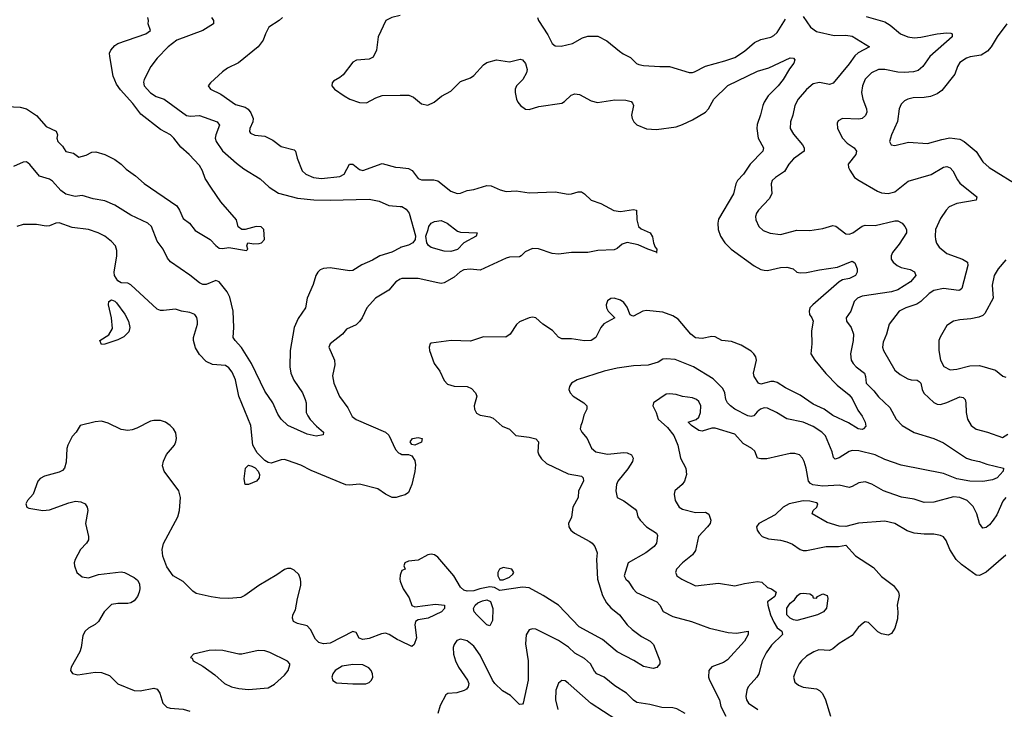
# Model space of a CAD drawing. Header units: inches. Extents: x 2001573 to 2220545, y 644482 to 846830.
# Tile 91 of 256: x 2037668 to 2043702, y 723232 to 727456. Entities that reach past the tile are written whole.
import ezdxf

# ---------------------------------------------------------------- set-up
doc = ezdxf.new("R2010")
doc.units = ezdxf.units.IN
doc.header["$MEASUREMENT"] = 0
doc.layers.add('C0732', color=7, linetype='Continuous')
doc.layers.add('C0742', color=7, linetype='Continuous')

msp = doc.modelspace()

# ---------------------------------------------------------------- linework, layer by layer
at = {"layer": 'C0732', "color": 5}
for points, elevation in [([(2040000, 727481.4), (2039948.2, 727470), (2039911.7, 727450), (2039865, 727350), (2039855, 727270), (2039834.7, 727225.3), (2039810, 727214), (2039731.6, 727208.4), (2039710, 727196.1), (2039650, 727118.5), (2039630, 727101), (2039590, 727079.5), (2039582.4, 727070), (2039581.6, 727050), (2039597.3, 727030), (2039655.6, 726990), (2039690.2, 726970), (2039750, 726948.1), (2039792.6, 726947.4), (2039850, 726977.3), (2039890, 726990.8), (2040000, 726993.6)], 420), ([(2037590, 726924.7), (2037670, 726920.5), (2037710, 726909.6), (2037770, 726868.4), (2037830, 726801.7), (2037892.1, 726772.1), (2037899.1, 726750), (2037896.1, 726730), (2037901.4, 726710), (2037930, 726681.7), (2037950, 726649), (2037997.3, 726637.3), (2038030, 726614.5), (2038074.4, 726625.6), (2038110, 726645.2), (2038134, 726646), (2038190, 726629.5), (2038250, 726599.6), (2038290, 726571), (2038320.1, 726540.1), (2038378.5, 726498.5), (2038430, 726453.5), (2038630, 726315), (2038647.8, 726290), (2038670, 726238.8), (2038708.9, 726208.9), (2038744.3, 726164.3), (2038835.8, 726110), (2038870, 726071.8), (2038890, 726056.2), (2038910, 726053.6), (2038950, 726059.7), (2039057.1, 726042.9), (2039066, 726050), (2039059.1, 726070), (2039066, 726090), (2039103.3, 726083.3), (2039134.9, 726085.1), (2039150.3, 726089.6), (2039168, 726110), (2039164, 726170), (2039147.9, 726187.9), (2039118, 726190), (2039050, 726170.5), (2039030, 726170.8), (2039007.3, 726187.3), (2038997.3, 726230), (2038900.5, 726340.5), (2038843.1, 726423.1), (2038804.1, 726484.1), (2038789.2, 726530), (2038770, 726563.1), (2038706.7, 726630), (2038655.1, 726675.1), (2038612.9, 726730), (2038591.4, 726750), (2038530, 726783.8), (2038410, 726877.5), (2038362.3, 726942.3), (2038285.4, 727025.4), (2038260.3, 727060.3), (2038241.4, 727110), (2038219.4, 727230), (2038219, 727250), (2038226.3, 727270), (2038250, 727297.5), (2038270.3, 727310), (2038440.3, 727370), (2038470.4, 727390), (2038454.9, 727430), (2038457.1, 727450), (2038452.7, 727470)], 340), ([(2038842.4, 727470), (2038855.5, 727450), (2038854.9, 727430), (2038790, 727389.2), (2038630.4, 727330), (2038577.1, 727290), (2038510, 727220.7), (2038472, 727170), (2038430.3, 727090), (2038426.3, 727073.7), (2038431.1, 727050), (2038470, 727007.1), (2038505.3, 726985.3), (2038552.6, 726970), (2038690, 726869.5), (2038715.6, 726864.5), (2038770, 726868.8), (2038877.4, 726830), (2038892.9, 726810), (2038869.3, 726750), (2038865.6, 726730), (2038871.3, 726710), (2038910, 726651.7), (2038996.1, 726576.1), (2039042.3, 726542.3), (2039142, 726482), (2039196.5, 726430), (2039254.2, 726394.2), (2039370, 726362.3), (2039470, 726351.5), (2039570.4, 726349.6), (2039810, 726357.5), (2039870, 726345), (2039930, 726318.5), (2040000, 726312.1)], 360), ([(2039278.4, 727470), (2039257.6, 727450), (2039195.5, 727410), (2039173.4, 727370), (2039159.1, 727330), (2039130, 727289.3), (2039008.9, 727191.1), (2038941.6, 727158.4), (2038910, 727136.2), (2038836.3, 727070), (2038823, 727050), (2038836.3, 727030), (2038900.1, 727000.1), (2038990, 726936.5), (2039050, 726919.6), (2039067.5, 726907.5), (2039084.5, 726884.5), (2039097.7, 726850), (2039096.5, 726830), (2039077.4, 726790), (2039075.3, 726770), (2039081.4, 726761.4), (2039108.1, 726748.1), (2039170, 726743.2), (2039218.9, 726718.9), (2039270, 726679.6), (2039350, 726658.9), (2039358.3, 726650), (2039368.2, 726608.2), (2039398.3, 726530), (2039421.6, 726510), (2039468.8, 726488.8), (2039517, 726483), (2039630, 726495.1), (2039655.9, 726510), (2039690, 726571.6), (2039710, 726570.2), (2039750, 726538.2), (2039770, 726533), (2039890, 726575.5), (2039970, 726553.4), (2040000, 726550.1)], 380), ([(2040000, 726059.4), (2039947.7, 726032.3), (2039874, 726010), (2039830, 725982.4), (2039764.7, 725955.3), (2039710, 725920.5), (2039690, 725918.5), (2039570, 725936.1), (2039530, 725932), (2039510, 725923.5), (2039494.4, 725910), (2039483.2, 725890), (2039465.6, 725834.4), (2039428.9, 725750), (2039418.4, 725690), (2039374.4, 725625.6), (2039349.1, 725570.9), (2039325.2, 725430), (2039323.8, 725330), (2039329.4, 725290), (2039348.4, 725248.4), (2039400.2, 725170), (2039418, 725130), (2039423.7, 725110), (2039424.4, 725050), (2039432.7, 725030), (2039447.5, 725007.5), (2039486.4, 724966.4), (2039530.4, 724930), (2039526.8, 724913.2), (2039485.2, 724905.2), (2039430, 724916.3), (2039311.1, 724971.1), (2039269.6, 725010), (2039250, 725039.3), (2039219.8, 725110), (2039170, 725179.7), (2039089.1, 725349.2), (2039027.4, 725447.4), (2038988.4, 725490), (2038976.9, 725510), (2038979.7, 725570), (2038975.8, 725670), (2038956.2, 725756.2), (2038938.9, 725790), (2038890.7, 725850), (2038870, 725859.1), (2038810, 725833.6), (2038790, 725834.6), (2038770, 725843.2), (2038710, 725891.9), (2038592.6, 725972.6), (2038574.2, 725994.2), (2038546.6, 726050), (2038510, 726099), (2038474.7, 726190), (2038454, 726210), (2038350, 726258.4), (2038250, 726319.2), (2038190, 726346), (2038117.8, 726357.8), (2038050, 726379.7), (2038007.9, 726372.1), (2037950, 726386.5), (2037919.8, 726410), (2037870, 726467.2), (2037850, 726479.1), (2037790, 726497.4), (2037730, 726569.7), (2037710, 726584.5), (2037690, 726582.2), (2037630, 726556)], 360), ([(2040000, 724537.7), (2039974, 724530), (2039950, 724528.6), (2039910, 724548.9), (2039863.3, 724583.3), (2039750, 724611.6), (2039690, 724604.6), (2039666.7, 724606.7), (2039454.9, 724694.9), (2039390, 724727), (2039310, 724756.2), (2039290, 724761.6), (2039270, 724760.7), (2039210, 724739.2), (2039190, 724744.2), (2039170, 724756.4), (2039123, 724803), (2039097.1, 724850), (2039084.2, 724970), (2039011.6, 725150), (2038991.4, 725250), (2038970, 725297.4), (2038950, 725324.4), (2038930, 725338.8), (2038850, 725344.4), (2038810, 725362.6), (2038770, 725405.3), (2038746.1, 725446.1), (2038732.4, 725490), (2038732.7, 725510), (2038756.8, 725590), (2038758, 725610), (2038752.7, 725632.7), (2038741.6, 725650), (2038710, 725662.9), (2038659, 725670), (2038622.6, 725682.6), (2038550, 725674.9), (2038530, 725675.6), (2038510, 725683.6), (2038350, 725832.5), (2038330, 725842.3), (2038290, 725844.8), (2038270, 725856.5), (2038249.9, 725889.9), (2038246.8, 725910), (2038263.9, 726010), (2038263.1, 726043.1), (2038254.7, 726070), (2038230, 726097.6), (2038189.8, 726129.8), (2038149.8, 726149.8), (2038090, 726169.8), (2037990, 726183.7), (2037910, 726211.1), (2037890, 726209.6), (2037850, 726194), (2037830, 726191.5), (2037770, 726202.4), (2037730, 726202.4), (2037690, 726200.5), (2037651.5, 726188.5)], 380), ([(2040000, 725865.8), (2039973.1, 725850), (2039930, 725798.3), (2039848.2, 725750), (2039795.3, 725690), (2039767.2, 725630), (2039750, 725608.2), (2039730, 725587.8), (2039670, 725559.6), (2039647, 725530), (2039570.4, 725470), (2039562, 725450), (2039596.9, 725370), (2039598.2, 725341.8), (2039584.6, 725275.4), (2039593.7, 725230), (2039627.7, 725147.7), (2039678.2, 725078.3), (2039706.1, 725026.1), (2039730, 725006.5), (2039910.4, 724930), (2039930.2, 724910.2), (2039970, 724824.2), (2039990, 724803.1), (2040000, 724798)], 380), ([(2040000, 723650.9), (2039980.6, 723660.6), (2039931.3, 723691.3), (2039910, 723698.4), (2039885.1, 723694.9), (2039810, 723664.8), (2039770, 723659.6), (2039747.6, 723667.6), (2039730, 723702), (2039710, 723709.3), (2039570, 723636.4), (2039530, 723632.4), (2039501.9, 723641.9), (2039481.4, 723661.4), (2039450, 723720.5), (2039430, 723742.9), (2039370, 723757.2), (2039345.2, 723770), (2039339.3, 723790), (2039342, 723810), (2039358.7, 723841.3), (2039369.8, 723910), (2039390.8, 723990), (2039390.9, 724010.9), (2039389.7, 724030), (2039377.6, 724057.6), (2039350, 724085.1), (2039330, 724095.1), (2039310, 724095.1), (2039290, 724087.8), (2039244.7, 724055.3), (2039132.7, 723990), (2039048.4, 723930), (2039022.3, 723917.7), (2038950, 723910.7), (2038893.5, 723913.5), (2038840.5, 723920.5), (2038750, 723942.2), (2038730, 723956), (2038670, 724014.5), (2038608, 724050), (2038570, 724105.1), (2038544.8, 724170), (2038540.3, 724210), (2038550, 724247.7), (2038637.7, 724410), (2038647.4, 724450), (2038653.3, 724530), (2038643.1, 724570), (2038553.3, 724690), (2038543.9, 724723.9), (2038548.4, 724751.6), (2038567, 724793), (2038616, 724850), (2038625.1, 724870), (2038629.8, 724890), (2038625.1, 724925.1), (2038611.3, 724950), (2038590.7, 724970.7), (2038560.9, 724990), (2038530, 725000.5), (2038490, 725000.7), (2038470, 724996.2), (2038385.5, 724954.5), (2038356.6, 724943.4), (2038330, 724939.8), (2038290, 724945.5), (2038210, 724984.4), (2038170, 724997.6), (2038130, 724993.3), (2038038.8, 724970), (2038014, 724930), (2037990, 724902.7), (2037963.1, 724850), (2037957.6, 724830), (2037953.3, 724746.7), (2037943, 724710), (2037930, 724695.1), (2037910, 724683.6), (2037819.6, 724660.4), (2037793.5, 724646.5), (2037779.1, 724630), (2037750.5, 724550), (2037716, 724510), (2037706, 724490), (2037711.3, 724470), (2037723.8, 724463.8), (2037810, 724449.1), (2037850, 724452.9), (2037970, 724496.5), (2038010, 724506), (2038043.1, 724503.1), (2038070, 724490.4), (2038082.4, 724470), (2038084.9, 724450), (2038070.3, 724370), (2038088.8, 724290), (2038088.7, 724270), (2038077, 724250), (2038040.3, 724210), (2038007.4, 724150), (2038002.3, 724130), (2038003.1, 724110), (2038017.6, 724070), (2038050, 724044.2), (2038090, 724036.5), (2038150, 724058.3), (2038290, 724074.5), (2038310.3, 724070), (2038370, 724040.2), (2038390, 724023.7), (2038401.2, 724001.2), (2038404.7, 723970), (2038400.6, 723950), (2038390, 723922.6), (2038370, 723895.6), (2038350, 723884.7), (2038330, 723880.6), (2038270, 723881), (2038230, 723873.1), (2038185, 723830), (2038150, 723769.7), (2038130, 723752), (2038090, 723729.7), (2038068.9, 723710), (2038055.2, 723684.8), (2038044.4, 723610), (2038036.1, 723583.9), (2037983, 723490), (2037978.8, 723470), (2037990.6, 723450.6), (2038023.4, 723443.4), (2038130, 723459), (2038170, 723456.9), (2038218.7, 723438.7), (2038269.1, 723389.1), (2038370, 723347.8), (2038406.3, 723346.3), (2038490, 723360.8), (2038510, 723355.6), (2038526.5, 723330), (2038546, 723270), (2038570, 723245.6), (2038590, 723238.9), (2038670, 723233.1), (2038710, 723220.9)], 420), ([(2040000, 724053.7), (2039996.9, 724030), (2040000, 724016.6)], 420)]:
    msp.add_lwpolyline(points, dxfattribs=dict(at, elevation=elevation))
for points, elevation in [([(2038170, 725467.3), (2038158.4, 725490), (2038213.8, 725526.2), (2038235.8, 725564.2), (2038231.4, 725630), (2038212.2, 725710), (2038215.1, 725730), (2038230, 725740.9), (2038250, 725732.3), (2038261.4, 725721.4), (2038313.1, 725653.1), (2038333.9, 725610), (2038343.2, 725570), (2038336.2, 725543.8), (2038306.5, 725513.5), (2038270, 725495.8), (2038190, 725467.6)], 380), ([(2039070, 724609.6), (2039049.7, 724609.7), (2039043.3, 724643.3), (2039051.1, 724708.9), (2039070, 724726.4), (2039090, 724722.2), (2039110, 724710.9), (2039129.2, 724690), (2039136.6, 724670), (2039135.6, 724650), (2039118.7, 724630)], 380), ([(2038865.9, 723594.2), (2038828.7, 723591.3), (2038734, 723570), (2038714, 723550), (2038724.7, 723544.7), (2038732, 723530), (2038790, 723496.3), (2038863.4, 723443.4), (2038924, 723390), (2038966, 723370), (2039010, 723358.7), (2039070, 723353.4), (2039190, 723362.8), (2039230, 723387.1), (2039290, 723441.4), (2039312.7, 723470), (2039323.8, 723503.8), (2039324, 723510), (2039310, 723526.3), (2039200.4, 723580.4), (2039170, 723590.9), (2039130, 723593.3), (2039030, 723569.6), (2039010.3, 723569.7), (2038913.2, 723593.2)], 440), ([(2039710, 723506.8), (2039644, 723496), (2039601.4, 723470), (2039586.7, 723450), (2039580.1, 723430), (2039587.7, 723407.7), (2039610, 723395.3), (2039710, 723387.6), (2039790, 723388.7), (2039810, 723397.1), (2039823.5, 723410), (2039831.9, 723430), (2039830.5, 723450), (2039822, 723470), (2039806.8, 723486.8), (2039770, 723503.6)], 440)]:
    msp.add_lwpolyline(points, close=True, dxfattribs=dict(at, elevation=elevation))
at = {"layer": 'C0742', "color": 5}
for points, elevation in [([(2040842, 727470), (2040846.4, 727450), (2040903.5, 727363.5), (2040930, 727310.6), (2040950, 727295.8), (2040986.2, 727293.8), (2041055.3, 727310), (2041116.3, 727343.7), (2041150, 727354.9), (2041210, 727355.5), (2041266.7, 727326.7), (2041342.6, 727262.6), (2041365.9, 727245.9), (2041410, 727224.9), (2041448.1, 727188.1), (2041461.8, 727181.8), (2041490, 727175.6), (2041590, 727168.3), (2041650, 727169.1), (2041770, 727132.9), (2041790, 727131.8), (2041803.7, 727136.3), (2041869.8, 727170.2), (2041990, 727202.8), (2042050, 727224.7), (2042110, 727263.9), (2042170, 727316.9), (2042210, 727334.3), (2042270, 727349.1), (2042290, 727358.9), (2042310, 727377), (2042360.4, 727459.6)], 440), ([(2042470, 727475.8), (2042514, 727410), (2042550, 727384), (2042659.7, 727359.7), (2042730, 727360.5), (2042770, 727354.3), (2042876.3, 727290), (2042806.9, 727253.1), (2042785, 727235), (2042750, 727184.5), (2042652.7, 727067.3), (2042630, 727059.7), (2042569, 727071), (2042530, 727062.2), (2042490, 727028.5), (2042438.6, 726970), (2042417.8, 726930), (2042405.4, 726870), (2042391.2, 726830), (2042389.2, 726790), (2042410, 726753.7), (2042464.2, 726690), (2042475.8, 726670), (2042474.9, 726650), (2042410, 726603.6), (2042382, 726570), (2042355.1, 726525), (2042300.3, 726490), (2042278.9, 726470), (2042274, 726450), (2042277.6, 726390), (2042260.6, 726359.4), (2042194.9, 726290), (2042182.6, 726270), (2042177, 726250), (2042178.4, 726230), (2042197.1, 726190), (2042223.8, 726163.8), (2042267.7, 726147.7), (2042330, 726139.6), (2042430, 726167.3), (2042510, 726164.7), (2042590, 726176.1), (2042650, 726194.6), (2042670.2, 726190.2), (2042730, 726143.7), (2042750, 726142.3), (2042774, 726150), (2042830, 726191.8), (2042850, 726197.4), (2042910, 726196), (2043030, 726223.3), (2043050, 726224.3), (2043075.6, 726210), (2043092.5, 726190), (2043101.5, 726170), (2043101.7, 726150), (2043058.1, 726081.9), (2043015.5, 726030), (2043008.3, 726010), (2043009.2, 725990), (2043019.6, 725970), (2043045.3, 725950), (2043070, 725938), (2043124.9, 725924.9), (2043152.2, 725912.2), (2043159.6, 725890), (2043125.8, 725850), (2043050, 725801.4), (2043011.2, 725788.8), (2042830, 725763.2), (2042801.1, 725750), (2042782.3, 725730), (2042760.2, 725670), (2042732.6, 725630), (2042734, 725610), (2042764.2, 725570), (2042778.2, 725530), (2042775.6, 725490), (2042758.9, 725410), (2042763.9, 725370), (2042774.9, 725350), (2042794, 725330), (2042844.9, 725290), (2042851.7, 725270), (2042854.9, 725230), (2042901.9, 725181.9), (2042930, 725145.6), (2043000.3, 725080.3), (2043038.6, 725010), (2043075.2, 724970), (2043150, 724927), (2043270.5, 724890), (2043330, 724863.2), (2043470, 724771.3), (2043500, 724760), (2043550, 724750.2), (2043593.6, 724733.7), (2043696, 724710), (2043695.5, 724690), (2043657, 724650), (2043630, 724638.4), (2043570, 724628.2), (2043490.1, 724629.9), (2043410, 724643.2), (2043330, 724676.9), (2043070, 724727), (2042970, 724762.9), (2042910, 724791.1), (2042810, 724814.9), (2042770, 724816.9), (2042750, 724811.2), (2042690, 724773.1), (2042665.1, 724765.1), (2042654.5, 724774.5), (2042647, 724810), (2042606.8, 724906.8), (2042583.1, 724930), (2042530, 724964.5), (2042470, 724989.8), (2042370, 725011.2), (2042305.7, 725050), (2042250, 725076.2), (2042230, 725078.2), (2042207, 725070), (2042186.3, 725053.7), (2042167.3, 725030), (2042150, 725025.5), (2042129.7, 725030), (2042050, 725069.9), (2042023.1, 725090), (2042004.5, 725110), (2041994.4, 725130), (2041988.7, 725170), (2041977.2, 725197.2), (2041916.9, 725256.9), (2041798, 725330), (2041685.1, 725374.9), (2041630, 725379.3), (2041610, 725376), (2041581.3, 725358.7), (2041519.7, 725340.3), (2041430, 725336.2), (2041330, 725321.1), (2041250, 725302.2), (2041084.7, 725250), (2041050, 725229.2), (2041036.3, 725210), (2041033, 725190), (2041041.3, 725170), (2041058.7, 725150), (2041124.9, 725110), (2041143.7, 725090), (2041143.7, 725070), (2041125.7, 725034.3), (2041115.3, 724990), (2041105.7, 724970), (2041103.1, 724950), (2041111.8, 724930), (2041144.9, 724890), (2041172, 724832), (2041198.8, 724810), (2041270, 724795.2), (2041370, 724804.5), (2041390, 724802.1), (2041417.3, 724790), (2041427.6, 724770), (2041423.5, 724750), (2041395.6, 724704.4), (2041333.8, 724630), (2041326, 724610), (2041321.7, 724570), (2041328.4, 724530), (2041370, 724508), (2041438.6, 724458.6), (2041447.4, 724447.4), (2041456.5, 724410), (2041470.3, 724390), (2041510, 724348.9), (2041571.2, 724311.2), (2041576, 724296), (2041570.3, 724250), (2041556, 724230), (2041505.2, 724190), (2041396.1, 724130), (2041372.2, 724050), (2041383.1, 724030), (2041397.6, 724017.6), (2041427.1, 723970), (2041448.2, 723948.2), (2041573.1, 723890), (2041590.8, 723870.8), (2041610.9, 723830.9), (2041670, 723801.5), (2041784.7, 723770), (2041896, 723730), (2042010, 723703.1), (2042061.1, 723698.9), (2042131.3, 723710), (2042132, 723690), (2042109.1, 723650), (2042004.4, 723535.6), (2041980.7, 723519.3), (2041910, 723492.9), (2041891.7, 723470), (2041889.2, 723430), (2041895.6, 723410), (2041956, 723290), (2041965.2, 723250), (2041994.5, 723190)], 440), ([(2042855.4, 727475.4), (2042970, 727443.2), (2043003, 727423), (2043064.9, 727370), (2043110, 727350.1), (2043150, 727345.5), (2043190, 727347.8), (2043289.3, 727369.3), (2043350, 727375), (2043373.4, 727373.4), (2043382, 727370), (2043383, 727363), (2043382.6, 727350), (2043246, 727230), (2043202.7, 727170), (2043174.8, 727145.2), (2043144.2, 727135.8), (2043088, 727132), (2043050, 727134.4), (2042970, 727149.9), (2042930.2, 727149.8), (2042887, 727130), (2042850, 727091.5), (2042832.4, 727050), (2042826, 727010), (2042834.2, 726970), (2042856.9, 726910), (2042858.6, 726890), (2042851.6, 726868.4), (2042830.4, 726850), (2042810, 726845.8), (2042710.3, 726849.7), (2042684, 726836), (2042677.6, 726822.4), (2042678.9, 726790), (2042709.1, 726730), (2042738.7, 726698.7), (2042782.6, 726670), (2042796.9, 726650), (2042791.5, 726630), (2042744.9, 726570), (2042747, 726550), (2042754.7, 726534.7), (2042783, 726490), (2042813, 726470), (2042925, 726405), (2042950, 726395.9), (2042990, 726391.1), (2043030, 726401.3), (2043112.9, 726467.1), (2043252.9, 726507.1), (2043330, 726552), (2043350, 726555.9), (2043370, 726549), (2043386, 726530), (2043414.1, 726474.1), (2043430, 726454), (2043533, 726370), (2043530.2, 726349.8), (2043410.1, 726329.9), (2043363.6, 726310), (2043344.5, 726290), (2043310, 726238), (2043280.7, 726170), (2043277.2, 726130), (2043280.2, 726110), (2043286.1, 726086.1), (2043301.8, 726061.8), (2043350, 726024.4), (2043445.5, 725990), (2043475.8, 725970), (2043478.5, 725950), (2043441.7, 725810), (2043430, 725798.3), (2043422.7, 725797.2), (2043330, 725809.1), (2043270, 725797.5), (2043240.4, 725779.6), (2043189.2, 725730), (2043166, 725714), (2043097.4, 725690), (2043056.5, 725670), (2042996.9, 725590), (2042979.7, 725530), (2042958.7, 725481.3), (2042955.2, 725450), (2042962, 725430), (2043031.3, 725310), (2043062.9, 725282.9), (2043110, 725256.3), (2043130, 725250.1), (2043168.2, 725248.2), (2043180.7, 725240.7), (2043189.3, 725229.3), (2043198.2, 725190), (2043209.3, 725169.3), (2043270, 725110.3), (2043290, 725100.9), (2043310, 725099), (2043350.4, 725110.4), (2043430, 725145.5), (2043450, 725142.6), (2043460.9, 725130), (2043466.9, 725110), (2043468.3, 725050), (2043476.5, 725010), (2043498.9, 724970), (2043530, 724947.1), (2043598.8, 724930), (2043690, 724897.3), (2043723, 724917)], 460), ([(2043716.9, 727430), (2043658, 727350), (2043621.5, 727290), (2043597.9, 727262.1), (2043560.5, 727239.5), (2043491.9, 727228.1), (2043470, 727220.4), (2043430, 727194.3), (2043415.8, 727170), (2043398.3, 727121.7), (2043318.3, 727021.7), (2043290, 727001.1), (2043250, 726984.4), (2043210, 726978.3), (2043142.6, 726977.4), (2043111.3, 726970), (2043090, 726958), (2043070, 726939.3), (2043057.6, 726910), (2043047.2, 726832.8), (2043010.4, 726750), (2042999.1, 726710), (2043008.5, 726688.5), (2043030, 726685.5), (2043115.1, 726704.9), (2043230, 726696.5), (2043318.2, 726721.8), (2043368.8, 726731.2), (2043430, 726723.6), (2043455.3, 726710), (2043528.6, 726648.6), (2043570, 726584.9), (2043608.7, 726550), (2043807.5, 726427.5)], 480), ([(2040000, 726993.6), (2040034.5, 726994.5), (2040053.2, 726993.2), (2040082.1, 726982.1), (2040130, 726939.6), (2040170, 726931.7), (2040207, 726950), (2040253.5, 726986.5), (2040310, 727018.7), (2040370, 727076.5), (2040430, 727100.2), (2040450, 727114.5), (2040510, 727178.5), (2040530, 727193.2), (2040590, 727209.5), (2040670, 727197.7), (2040734.4, 727214.4), (2040750, 727210.6), (2040767.1, 727187.1), (2040777.4, 727150), (2040774.6, 727130), (2040750.3, 727090), (2040713.1, 727050), (2040704.9, 727030), (2040703.6, 727010), (2040711.6, 726970), (2040720.8, 726950), (2040736, 726930), (2040767.8, 726907.8), (2040790, 726905.4), (2040850, 726923.5), (2040990, 726944.7), (2041006.3, 726953.7), (2041046.9, 726993.1), (2041070, 727002), (2041097.5, 726997.5), (2041170, 726958.7), (2041208.9, 726948.9), (2041315.5, 726964.5), (2041383.2, 726963.2), (2041414.3, 726954.3), (2041424.2, 726944.2), (2041428.7, 726930), (2041417.7, 726870), (2041421.5, 726850), (2041431.7, 726830), (2041450, 726811.7), (2041510, 726787.1), (2041570, 726782.8), (2041690, 726799.6), (2041730, 726813.4), (2041790, 726843.2), (2041870.9, 726890), (2041889.3, 726910.7), (2041922.2, 726970), (2042008.1, 727051.9), (2042190, 727139.7), (2042258.3, 727161.7), (2042390, 727222.3), (2042410, 727219.5), (2042417.4, 727210), (2042412.3, 727190), (2042384.9, 727155.1), (2042347.5, 727090), (2042315, 727050), (2042255.4, 726990), (2042229.1, 726950.9), (2042221.7, 726930), (2042207.7, 726872.3), (2042186.5, 726813.5), (2042185.4, 726790), (2042192.6, 726730), (2042226.5, 726670), (2042222.7, 726650), (2042144.7, 726570), (2042104.2, 726510), (2042066.7, 726470), (2042056.5, 726450), (2042042.7, 726390), (2041950, 726234.5), (2041945.7, 726210), (2041948.3, 726170), (2041963.5, 726130), (2041988.1, 726090), (2042027.7, 726050), (2042168.8, 725948.8), (2042210, 725926), (2042230, 725920.9), (2042250, 725920.1), (2042330, 725937.2), (2042370, 725940.6), (2042408, 725930), (2042430, 725908.8), (2042450, 725904.9), (2042490, 725906.5), (2042570, 725924.6), (2042679.5, 725940.5), (2042770, 725977.6), (2042785.8, 725965.8), (2042799, 725930), (2042799.6, 725910), (2042788.8, 725890), (2042754, 725870), (2042710, 725862.4), (2042690, 725851.2), (2042527.6, 725710), (2042510.3, 725690), (2042504.9, 725670), (2042508.9, 725650), (2042523.1, 725630), (2042530.2, 725610), (2042519.2, 725550), (2042523.2, 725470), (2042516.9, 725410), (2042540.2, 725370), (2042608.7, 725288.7), (2042678, 725218), (2042750, 725158.6), (2042770, 725136.2), (2042805, 725065), (2042830, 725028.2), (2042848.5, 724990), (2042853.3, 724966.7), (2042838.8, 724950), (2042830, 724946.6), (2042805.2, 724950), (2042746.2, 724986.2), (2042650, 725031.6), (2042596.8, 725070), (2042530, 725101.5), (2042450, 725155.3), (2042361, 725201), (2042310, 725232.9), (2042290, 725239.8), (2042270, 725239.8), (2042210, 725223.1), (2042194.5, 725230), (2042169.8, 725269.8), (2042165, 725290), (2042182.4, 725370), (2042179.6, 725390), (2042167.2, 725410), (2042150, 725424.7), (2042090, 725461.7), (2042030, 725485.8), (2041970, 725491.1), (2041930, 725512.8), (2041910, 725514.8), (2041850, 725502.6), (2041810, 725508.1), (2041781.4, 725530), (2041702.4, 725622.4), (2041670, 725641.7), (2041610, 725664), (2041510, 725675.4), (2041486.4, 725670), (2041430, 725640.5), (2041421.4, 725641.4), (2041408.2, 725648.2), (2041390, 725695.6), (2041370, 725723.9), (2041350, 725737.4), (2041310, 725750.9), (2041290, 725748.2), (2041270, 725733.3), (2041260.9, 725710), (2041264, 725690), (2041274.9, 725670), (2041316, 725630), (2041246.9, 725593.1), (2041228.4, 725570), (2041198.7, 725510), (2041170, 725491.1), (2041130, 725489.8), (2041050, 725501), (2040990, 725500.8), (2040970, 725512.1), (2040932, 725552), (2040873.5, 725590), (2040830, 725629.7), (2040810, 725632.9), (2040790, 725629.7), (2040730, 725605.6), (2040711.5, 725588.5), (2040673.7, 725530), (2040648, 725512), (2040510, 725513.6), (2040430, 725486), (2040311.4, 725491.4), (2040190, 725475.6), (2040183.1, 725470), (2040177.2, 725450), (2040180.2, 725430), (2040207.7, 725350), (2040242.3, 725302.3), (2040270, 725246.7), (2040290, 725223.1), (2040330, 725210.3), (2040410, 725209), (2040437.1, 725197.1), (2040461.3, 725170), (2040468.5, 725150), (2040453.4, 725090), (2040454.9, 725070), (2040466.4, 725046.4), (2040490, 725032.9), (2040550, 725024.2), (2040570, 725015.9), (2040625.5, 724965.5), (2040670, 724948.2), (2040708.1, 724908.1), (2040790, 724899), (2040830, 724887.9), (2040847.9, 724870), (2040843.2, 724810), (2040850.2, 724790.2), (2040866.5, 724766.5), (2040897, 724737), (2041030, 724674.4), (2041110, 724659.1), (2041120.7, 724650), (2041122, 724630), (2041092.4, 724570), (2041090.3, 724530), (2041056.9, 724470), (2041050.2, 724409.8), (2041030.4, 724370), (2041033.4, 724350), (2041045.2, 724330), (2041067.2, 724310), (2041160.9, 724260.9), (2041177.1, 724250), (2041193, 724230), (2041207.3, 724190), (2041202, 724150), (2041209.4, 724030), (2041238.4, 723930), (2041263.3, 723883.3), (2041290, 723854.4), (2041343.5, 723810), (2041390, 723750.3), (2041420.6, 723720.6), (2041478.3, 723678.3), (2041532, 723650), (2041552, 723630), (2041591.1, 723530), (2041591.3, 723510), (2041572.8, 723487.2), (2041550, 723483), (2041490, 723494.2), (2041431.8, 723531.8), (2041330, 723583.5), (2041238.9, 723658.9), (2041097.1, 723737.1), (2040969.9, 723869.9), (2040875.1, 723930), (2040790, 723976.5), (2040750, 723979.3), (2040610, 723959), (2040578, 723978), (2040550, 723981.6), (2040487.7, 723970), (2040450, 723957.4), (2040410, 723955.8), (2040390, 723961.1), (2040370, 723981.1), (2040328.1, 724050), (2040230, 724163.5), (2040210, 724178.7), (2040190, 724182.4), (2040170, 724177.6), (2040110, 724145.4), (2040050, 724138.9), (2040027.3, 724130), (2040021, 724110), (2040030.4, 724090), (2040010, 724082), (2040000.7, 724059.3), (2040000, 724053.7)], 420), ([(2040000, 726550.1), (2040050, 726544.6), (2040072.1, 726532.1), (2040110, 726483.9), (2040130, 726474.4), (2040205.6, 726474.4), (2040230, 726468.5), (2040310, 726405), (2040349.7, 726390.3), (2040370, 726393.1), (2040409.8, 726410.2), (2040450, 726416.2), (2040530, 726440.2), (2040557.7, 726437.7), (2040613.3, 726413.3), (2040650, 726404.3), (2040710, 726408), (2040790, 726396.3), (2040950, 726401.2), (2041030, 726387.8), (2041050, 726388.5), (2041090, 726401.8), (2041110, 726401.8), (2041130.1, 726390.1), (2041170, 726350.2), (2041230.1, 726330.1), (2041308, 726288), (2041350, 726281.3), (2041430, 726293.8), (2041448.4, 726288.4), (2041450.3, 726230), (2041460.4, 726190), (2041475.6, 726175.6), (2041532.4, 726150), (2041546.7, 726126.7), (2041552.1, 726090), (2041562, 726062), (2041572.2, 726050), (2041570.8, 726031.1)], 380), ([(2040000, 726312.1), (2040010, 726311.1), (2040035.7, 726295.8), (2040054.6, 726270), (2040092.7, 726132.7), (2040091.3, 726110), (2040077.6, 726090), (2040050, 726075.3), (2040000.4, 726059.6), (2040000, 726059.4)], 360), ([(2041570.8, 726031.1), (2041516.2, 726050), (2041457.1, 726077.1), (2041390, 726090.9), (2041359.4, 726080.6), (2041330, 726055.1), (2041310, 726046.6), (2041210, 726042.2), (2041150, 726030.9), (2041050, 726029.8), (2040970, 726018.9), (2040930, 726023), (2040847, 726053), (2040810, 726055.3), (2040765.1, 726034.9), (2040742, 726010), (2040730, 726003.5), (2040670, 726000.7), (2040650, 725995.3), (2040490, 725922), (2040428.6, 725928.6), (2040390, 725922.9), (2040367.6, 725912.4), (2040330, 725878.5), (2040270, 725844.8), (2040250, 725840.8), (2040230, 725843.5), (2040110, 725871.3), (2040010, 725871.6), (2040000, 725865.8)], 380), ([(2043710, 725985.1), (2043663.6, 725930), (2043639, 725890), (2043628.1, 725830), (2043634.4, 725750), (2043583.2, 725656.8), (2043570, 725644), (2043545.5, 725634.5), (2043496.5, 725623.5), (2043430, 725618.3), (2043390.3, 725609.7), (2043350, 725583.7), (2043308.2, 725511.8), (2043301.3, 725490), (2043299.8, 725430), (2043310, 725370.5), (2043331.3, 725331.3), (2043370, 725311.6), (2043410, 725314.5), (2043490, 725334.8), (2043550, 725336.9), (2043648, 725310), (2043693.5, 725273.5), (2043710, 725267.2)], 480), ([(2043710.2, 724530), (2043693.5, 724506.5), (2043656.3, 724423.7), (2043634, 724390), (2043610, 724361.1), (2043590, 724345.1), (2043570, 724341.6), (2043550, 724369.3), (2043534.1, 724430), (2043510, 724474.7), (2043474.3, 724510), (2043430, 724529.8), (2043390, 724533.5), (2043270, 724501.8), (2043210, 724499.4), (2043150, 724519.3), (2043071.5, 724531.5), (2042990, 724559.2), (2042962, 724570), (2042890, 724611.1), (2042850, 724625.7), (2042810, 724619.1), (2042770, 724595.8), (2042750, 724590.9), (2042690, 724604.9), (2042590, 724599.6), (2042527.5, 724607.5), (2042514.7, 724614.7), (2042502.4, 724630), (2042488.3, 724710), (2042476.2, 724750), (2042466, 724770), (2042446, 724790), (2042418.8, 724798.8), (2042390, 724798.8), (2042247.2, 724767.1), (2042210, 724765.3), (2042189.8, 724769.8), (2042173.6, 724813.6), (2042154, 724830), (2042101, 724861), (2042050, 724916.8), (2041930, 724954.5), (2041910, 724953.1), (2041850, 724935.4), (2041830, 724940.5), (2041784.5, 724970), (2041764, 724990), (2041813.3, 725006.7), (2041830, 725021.6), (2041840.3, 725050), (2041841.5, 725090), (2041830, 725117.6), (2041814.5, 725130), (2041790, 725139.7), (2041730, 725147.6), (2041690, 725159.6), (2041650, 725165.1), (2041630, 725162.9), (2041551.3, 725110), (2041547.3, 725090), (2041567.7, 725050), (2041580.7, 725010), (2041638.7, 724958.7), (2041675.8, 724910), (2041700.8, 724850), (2041718.3, 724770), (2041750.2, 724710), (2041753.8, 724670), (2041741.1, 724630), (2041728.2, 724610), (2041683, 724570), (2041678.4, 724550), (2041683.7, 724510), (2041710, 724470.4), (2041730, 724457.3), (2041810, 724438.4), (2041870, 724440.4), (2041890, 724426.8), (2041903.1, 724390), (2041898.7, 724370), (2041883.6, 724350), (2041827.2, 724290), (2041810, 724205.1), (2041790, 724178.7), (2041730.4, 724130), (2041692.4, 724090), (2041686.7, 724070), (2041690, 724061), (2041695.5, 724050), (2041724.9, 724030), (2041810, 723987.4), (2041950, 724003.9), (2042050, 723987.8), (2042110, 724003.1), (2042190, 724015.3), (2042214.8, 724010), (2042250, 723979.1), (2042274.8, 723970), (2042304, 723950), (2042296.1, 723923.9), (2042251, 723890), (2042252.7, 723870), (2042268.9, 723810), (2042290, 723765.7), (2042310, 723730.4), (2042338, 723710), (2042342, 723690), (2042274.8, 723625.2), (2042242.4, 723577.6), (2042217.2, 723530), (2042196.9, 723450), (2042185.8, 723430), (2042132.7, 723370), (2042123.2, 723350), (2042118, 723310), (2042122, 723290), (2042133.4, 723270), (2042191.6, 723230)], 460), ([(2040000, 724798), (2040010, 724793), (2040050, 724792.4), (2040070, 724784.4), (2040090, 724755.5), (2040093.2, 724730), (2040090, 724689.2), (2040070, 724609.2), (2040050, 724559), (2040030, 724546.6), (2040000, 724537.7)], 380), ([(2043710, 724176.9), (2043590, 724071.1), (2043550, 724052.4), (2043530, 724054.5), (2043438.9, 724118.9), (2043407.1, 724150), (2043366.9, 724210), (2043345.3, 724265.3), (2043328.1, 724288.1), (2043310, 724297.6), (2043270, 724305.1), (2043210, 724305.1), (2043150, 724311.1), (2043105.9, 724325.9), (2043030, 724371.1), (2042970, 724385.3), (2042808.4, 724371.6), (2042730, 724352.2), (2042690, 724354), (2042615.8, 724375.8), (2042524.5, 724430), (2042529.6, 724450), (2042552.8, 724470), (2042559.7, 724490), (2042550, 724496.1), (2042510, 724507.5), (2042470, 724508.6), (2042382.4, 724490), (2042346.7, 724470), (2042297.7, 724422.3), (2042197.3, 724370), (2042182.8, 724350), (2042186.8, 724330), (2042198.8, 724310), (2042218.8, 724290), (2042256, 724276), (2042330, 724269), (2042370, 724258.3), (2042403.5, 724243.5), (2042450, 724211.8), (2042470, 724204.6), (2042490, 724204.6), (2042610, 724228.9), (2042686, 724230), (2042730, 724238), (2042790, 724171.7), (2042900.2, 724100.2), (2042950, 724046), (2043022, 723990), (2043052.9, 723950), (2043056.9, 723930), (2043045.2, 723870), (2043049.3, 723829.3), (2043046.8, 723786.8), (2043030.7, 723730), (2043010, 723697.2), (2042990, 723685.3), (2042950, 723693.6), (2042927.1, 723707.1), (2042870, 723763.5), (2042850, 723766.9), (2042838, 723762), (2042806.3, 723733.7), (2042770, 723684.4), (2042690, 723635.1), (2042650, 723602.4), (2042630, 723593), (2042564.2, 723595.8), (2042535.2, 723584.7), (2042490, 723557.6), (2042458.4, 723530), (2042444.9, 723510), (2042424.4, 723470), (2042410.4, 723430), (2042419, 723399), (2042439.5, 723379.5), (2042470, 723367.6), (2042550, 723358), (2042570, 723346.7), (2042588.1, 723328.1), (2042606, 723290), (2042636.5, 723190)], 480), ([(2040000, 724016.6), (2040001.5, 724010), (2040018.3, 723970), (2040055.4, 723915.4), (2040070, 723868.5), (2040090, 723859), (2040215.1, 723875.1), (2040271.3, 723870), (2040270.8, 723850), (2040253.4, 723830), (2040170.4, 723790), (2040110, 723779.6), (2040094, 723770), (2040090.4, 723749.6), (2040100.4, 723670), (2040085.5, 723630), (2040070, 723616.2), (2040000, 723650.9)], 420), ([(2041746.9, 723206.9), (2041695.4, 723235.4), (2041670, 723241), (2041603.2, 723243.2), (2041530, 723261.5), (2041450, 723274), (2041430, 723287.6), (2041386.2, 723330), (2041315.3, 723375.3), (2041250, 723429.7), (2041205.6, 723450), (2041190, 723465.6), (2041166.4, 723510), (2041130, 723543.1), (2041070, 723576), (2041032, 723612), (2040970, 723652.9), (2040830, 723723.6), (2040810, 723725.1), (2040790, 723718), (2040771.8, 723688.2), (2040767.6, 723632.4), (2040784.5, 723530), (2040783.7, 723410), (2040754, 723270), (2040750, 723262.9), (2040730, 723262), (2040676.5, 723316.5), (2040625.9, 723345.9), (2040579.7, 723390), (2040565.1, 723410), (2040490, 723563), (2040450, 723618.9), (2040410, 723651.1), (2040370, 723661.3), (2040346.6, 723653.4), (2040330.4, 723630), (2040324.9, 723610), (2040326.7, 723570), (2040337.7, 723530), (2040357.3, 723490), (2040412, 723410), (2040419.5, 723390), (2040417.1, 723370), (2040405.1, 723354.9), (2040391.8, 723348.2), (2040347.4, 723332.6), (2040292, 723328), (2040279.7, 723320.3), (2040245, 723255), (2040230, 723206.6)], 440), ([(2041320.5, 723170), (2041170, 723266.9), (2041030, 723391.8), (2041010, 723407), (2040990, 723409.5), (2040970, 723392.7), (2040954, 723350), (2040951.7, 723290), (2040965.2, 723230)], 460)]:
    msp.add_lwpolyline(points, dxfattribs=dict(at, elevation=elevation))
for points, elevation in [([(2040310, 726036.9), (2040270, 726038.7), (2040190, 726059.7), (2040173.3, 726073.3), (2040162, 726090), (2040156, 726130), (2040172, 726170), (2040174.5, 726190), (2040189.2, 726210), (2040210, 726220.3), (2040250, 726225.3), (2040287.3, 726210), (2040350, 726161.3), (2040370, 726155.3), (2040471, 726150), (2040466, 726130), (2040390.2, 726089.8), (2040350, 726048.6)], 360), ([(2041570.8, 726031.1), (2041570.8, 726030.8), (2041574, 726030)], 380), ([(2040090, 724849.8), (2040070, 724854.7), (2040059.8, 724870), (2040076, 724890), (2040110, 724896.3), (2040134.4, 724890), (2040130, 724867.4)], 380), ([(2040630, 724099.7), (2040607.7, 724090), (2040598.4, 724070), (2040597.1, 724050), (2040610, 724026), (2040630, 724024.9), (2040670, 724042.4), (2040690, 724060.7), (2040696.2, 724070), (2040683.7, 724090)], 420), ([(2042550, 723912), (2042557.2, 723922.8), (2042590, 723939.3), (2042616.3, 723930), (2042620.5, 723910), (2042612.3, 723852.3), (2042592.7, 723830), (2042556, 723810), (2042470, 723786.2), (2042430, 723776.9), (2042410, 723779.5), (2042389, 723790), (2042369, 723810), (2042369.3, 723850.7), (2042390, 723882), (2042416.5, 723903.5), (2042434, 723930), (2042450, 723940.7), (2042470, 723944), (2042510, 723939.1), (2042526, 723930), (2042530, 723914)], 460), ([(2040550, 723742.9), (2040530, 723749.7), (2040468.8, 723810), (2040452.9, 723830), (2040448.2, 723850), (2040458.7, 723870), (2040476.1, 723883.9), (2040503.1, 723896.9), (2040530, 723903.2), (2040553.1, 723893.1), (2040567.4, 723850), (2040564.8, 723775.2)], 420)]:
    msp.add_lwpolyline(points, close=True, dxfattribs=dict(at, elevation=elevation))

doc.saveas('drawing.dxf')
